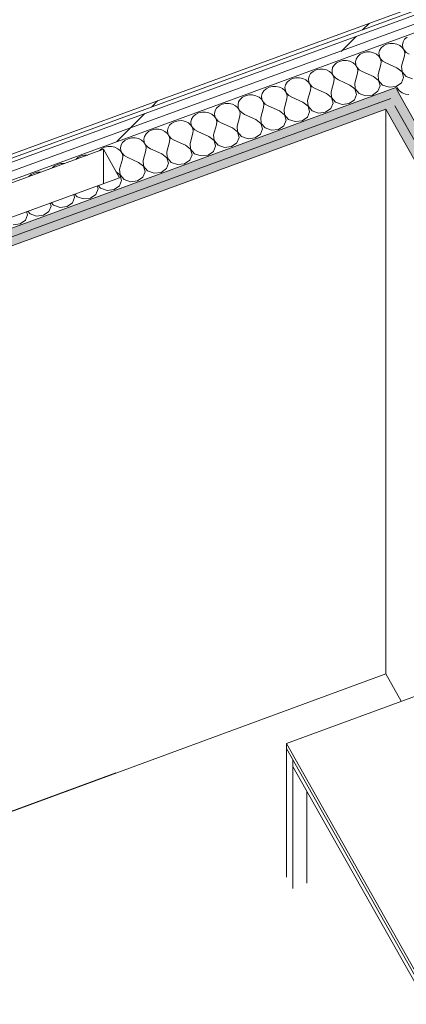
# Model space of a CAD drawing. Header units: millimetres. Extents: x -8337 to 19291, y 9509 to 21675.
# Tile 98 of 163: x 3053 to 3583, y 15241 to 16590. Entities that reach past the tile are written whole.
import ezdxf

# ---------------------------------------------------------------- set-up
doc = ezdxf.new("R2010")
doc.units = ezdxf.units.MM
doc.header["$MEASUREMENT"] = 0
doc.linetypes.add('Wipeout_Contour', pattern=[1000, 0, -1000])
for name, color, linetype in [('Nuevo_08_E_Envans secs', 7, 'Continuous'), ('Nuevo_09_EI_Mobiliari general', 7, 'Continuous'), ('Nuevo_14_PAV_Soft Light Grey 0554', 7, 'Continuous')]:
    doc.layers.add(name, color=color, linetype=linetype)
for name, color, linetype, lineweight in [('Nuevo_08_E_Envans secs_Pluma_Nº__1', 7, 'Continuous', 5), ('Nuevo_08_E_Envans secs_Pluma_Nº__47', 7, 'Continuous', 20), ('Nuevo_09_EI_Mobiliari general_Pluma_Nº__1', 7, 'Continuous', 5), ('Nuevo_14_PAV_Soft Light Grey 0554_Pluma_Nº__89', 7, 'Continuous', 5)]:
    doc.layers.add(name, color=color, linetype=linetype, lineweight=lineweight)
for name, color, linetype, lineweight, true_color in [('Nuevo_08_E_Envans secs_Pluma_Nº__102', 7, 'Continuous', 5, 0xcccccc), ('Nuevo_08_E_Envans secs_Pluma_Nº__171', 171, 'Continuous', 13, 0xaaaaff), ('Nuevo_08_E_Envans secs_Pluma_Nº__177', 7, 'Continuous', 15, 0xf7e046), ('Nuevo_08_E_Envans secs_Pluma_Nº__79', 7, 'Continuous', 5, 0xaaffd5)]:
    doc.layers.add(name, color=color, linetype=linetype, lineweight=lineweight, true_color=true_color)
pattern_1 = [(45, (0, 0), (-183.8478, 183.8478), [195, -65]), (45, (7e-14, 183.85), (-183.8478, 183.8478), [195, -65])]

# ---------------------------------------------------------------- blocks, each defined once
blk = doc.blocks.new('*X77')
at = {"layer": 'Nuevo_08_E_Envans secs_Pluma_Nº__102', "color": 254, "linetype": 'Continuous', "lineweight": 5, "true_color": 0xcccccc}
for p, q in [((3580.4, 16563.1), (3578.3, 16559.5)), ((3583.7, 16566), (3580.4, 16563.1)), ((3548.2, 16551.3), (3546.1, 16547.8)), ((3551.5, 16554.2), (3548.2, 16551.3)), ((3555.6, 16556.3), (3551.5, 16554.2)), ((3560.3, 16557.4), (3555.6, 16556.3)), ((3565.2, 16557.5), (3560.3, 16557.4)), ((3569.9, 16556.4), (3565.2, 16557.5)), ((3574, 16554.4), (3569.9, 16556.4)), ((3577.4, 16551.5), (3574, 16554.4)), ((3578.3, 16559.5), (3577.4, 16555.6)), ((3577.4, 16555.6), (3577.9, 16551.7)), ((3579.6, 16548), (3577.4, 16551.5)), ((3577.9, 16551.7), (3579.7, 16548.1)), ((3513.8, 16536), (3513, 16532.1)), ((3516, 16539.5), (3513.8, 16536)), ((3519.2, 16542.5), (3516, 16539.5)), ((3523.4, 16544.6), (3519.2, 16542.5)), ((3528, 16545.7), (3523.4, 16544.6)), ((3532.9, 16545.7), (3528, 16545.7)), ((3537.6, 16544.7), (3532.9, 16545.7)), ((3541.8, 16542.6), (3537.6, 16544.7)), ((3545.1, 16539.8), (3541.8, 16542.6)), ((3547.4, 16536.3), (3545.1, 16539.8)), ((3546.1, 16547.8), (3545.2, 16543.9)), ((3545.2, 16543.9), (3545.7, 16540)), ((3545.7, 16540), (3547.5, 16536.3)), ((3548.3, 16532.4), (3547.4, 16536.3)), ((3547.5, 16536.3), (3550.5, 16533.2)), ((3576.3, 16526.3), (3580.2, 16540.2)), ((3580.5, 16544.2), (3579.6, 16548)), ((3579.7, 16548.1), (3582.7, 16545)), ((3580.2, 16540.2), (3580.5, 16544.2)), ((3582.7, 16545), (3586.6, 16542.6)), ((3481.6, 16524.2), (3480.8, 16520.3)), ((3483.8, 16527.8), (3481.6, 16524.2)), ((3487, 16530.7), (3483.8, 16527.8)), ((3491.1, 16532.8), (3487, 16530.7)), ((3495.8, 16533.9), (3491.1, 16532.8)), ((3500.7, 16533.9), (3495.8, 16533.9)), ((3505.4, 16532.9), (3500.7, 16533.9)), ((3509.6, 16530.9), (3505.4, 16532.9)), ((3512.9, 16528), (3509.6, 16530.9)), ((3515.1, 16524.5), (3512.9, 16528)), ((3513, 16532.1), (3513.5, 16528.2)), ((3513.5, 16528.2), (3515.3, 16524.5)), ((3516.1, 16520.6), (3515.1, 16524.5)), ((3515.3, 16524.5), (3518.2, 16521.4)), ((3544.1, 16514.6), (3547.9, 16528.5)), ((3547.9, 16528.5), (3548.3, 16532.4)), ((3550.5, 16533.2), (3554.4, 16530.8)), ((3569.9, 16524), (3554.4, 16530.8)), ((3576.8, 16518.5), (3569.9, 16524)), ((3576.3, 16526.3), (3576.9, 16518.5)), ((3426.7, 16509.3), (3422.6, 16507.2)), ((3431.4, 16510.4), (3426.7, 16509.3)), ((3436.3, 16510.4), (3431.4, 16510.4)), ((3441, 16509.4), (3436.3, 16510.4)), ((3445.1, 16507.3), (3441, 16509.4)), ((3449.4, 16512.5), (3448.5, 16508.6)), ((3451.5, 16516), (3449.4, 16512.5)), ((3454.8, 16518.9), (3451.5, 16516)), ((3458.9, 16521), (3454.8, 16518.9)), ((3463.6, 16522.1), (3458.9, 16521)), ((3468.5, 16522.2), (3463.6, 16522.1)), ((3473.2, 16521.1), (3468.5, 16522.2)), ((3477.4, 16519.1), (3473.2, 16521.1)), ((3480.7, 16516.2), (3477.4, 16519.1)), ((3482.9, 16512.7), (3480.7, 16516.2)), ((3480.8, 16520.3), (3481.2, 16516.4)), ((3481.2, 16516.4), (3483, 16512.8)), ((3483.9, 16508.9), (3482.9, 16512.7)), ((3483, 16512.8), (3486, 16509.7)), ((3483.5, 16504.9), (3483.9, 16508.9)), ((3486, 16509.7), (3489.9, 16507.3)), ((3511.9, 16502.8), (3515.7, 16516.7)), ((3515.7, 16516.7), (3516.1, 16520.6)), ((3518.2, 16521.4), (3522.1, 16519.1)), ((3537.7, 16512.2), (3522.1, 16519.1)), ((3544.5, 16506.7), (3537.7, 16512.2)), ((3544.1, 16514.6), (3544.7, 16506.8)), ((3576, 16503.5), (3579, 16510.9)), ((3579, 16510.9), (3576.8, 16518.5)), ((3576.9, 16518.5), (3582.4, 16512.2)), ((3582.4, 16512.2), (3591.3, 16509.1)), ((3390.3, 16495.4), (3387.1, 16492.5)), ((3394.5, 16497.5), (3390.3, 16495.4)), ((3399.1, 16498.6), (3394.5, 16497.5)), ((3404, 16498.6), (3399.1, 16498.6)), ((3408.7, 16497.6), (3404, 16498.6)), ((3412.9, 16495.6), (3408.7, 16497.6)), ((3416.2, 16492.7), (3412.9, 16495.6)), ((3417.2, 16500.7), (3416.3, 16496.8)), ((3416.3, 16496.8), (3416.8, 16492.9)), ((3419.3, 16504.2), (3417.2, 16500.7)), ((3422.6, 16507.2), (3419.3, 16504.2)), ((3448.5, 16504.5), (3445.1, 16507.3)), ((3448.5, 16508.6), (3449, 16504.7)), ((3450.7, 16501), (3448.5, 16504.5)), ((3449, 16504.7), (3450.8, 16501)), ((3451.6, 16497.1), (3450.7, 16501)), ((3450.8, 16501), (3453.8, 16497.9)), ((3451.3, 16493.2), (3451.6, 16497.1)), ((3453.8, 16497.9), (3457.7, 16495.5)), ((3473.2, 16488.7), (3457.7, 16495.5)), ((3479.6, 16491), (3483.5, 16504.9)), ((3505.4, 16500.4), (3489.9, 16507.3)), ((3512.3, 16495), (3505.4, 16500.4)), ((3511.9, 16502.8), (3512.4, 16495)), ((3543.8, 16491.8), (3546.8, 16499.2)), ((3546.8, 16499.2), (3544.5, 16506.7)), ((3544.7, 16506.8), (3550.2, 16500.4)), ((3550.2, 16500.4), (3559.1, 16497.3)), ((3559.1, 16497.3), (3568.7, 16498.5)), ((3568.7, 16498.5), (3576, 16503.5)), ((3358.1, 16483.6), (3354.9, 16480.7)), ((3362.2, 16485.7), (3358.1, 16483.6)), ((3366.9, 16486.8), (3362.2, 16485.7)), ((3371.8, 16486.9), (3366.9, 16486.8)), ((3376.5, 16485.8), (3371.8, 16486.9)), ((3380.7, 16483.8), (3376.5, 16485.8)), ((3384, 16480.9), (3380.7, 16483.8)), ((3384.9, 16488.9), (3384.1, 16485)), ((3384.1, 16485), (3384.6, 16481.1)), ((3387.1, 16492.5), (3384.9, 16488.9)), ((3418.5, 16489.2), (3416.2, 16492.7)), ((3416.8, 16492.9), (3418.6, 16489.2)), ((3419.4, 16485.3), (3418.5, 16489.2)), ((3418.6, 16489.2), (3421.6, 16486.1)), ((3419, 16481.4), (3419.4, 16485.3)), ((3421.6, 16486.1), (3425.5, 16483.8)), ((3441, 16476.9), (3425.5, 16483.8)), ((3447.4, 16479.3), (3451.3, 16493.2)), ((3480.1, 16483.2), (3473.2, 16488.7)), ((3479.6, 16491), (3480.2, 16483.2)), ((3482.4, 16475.6), (3480.1, 16483.2)), ((3480.2, 16483.2), (3485.8, 16476.9)), ((3511.6, 16480), (3514.6, 16487.4)), ((3514.6, 16487.4), (3512.3, 16495)), ((3512.4, 16495), (3518, 16488.6)), ((3518, 16488.6), (3526.9, 16485.6)), ((3526.9, 16485.6), (3536.4, 16486.7)), ((3536.4, 16486.7), (3543.8, 16491.8)), ((3322.6, 16468.9), (3320.5, 16465.4)), ((3325.9, 16471.9), (3322.6, 16468.9)), ((3330, 16474), (3325.9, 16471.9)), ((3334.7, 16475.1), (3330, 16474)), ((3339.6, 16475.1), (3334.7, 16475.1)), ((3344.3, 16474.1), (3339.6, 16475.1)), ((3348.5, 16472), (3344.3, 16474.1)), ((3351.8, 16469.2), (3348.5, 16472)), ((3354, 16465.7), (3351.8, 16469.2)), ((3352.7, 16477.2), (3351.9, 16473.3)), ((3351.9, 16473.3), (3352.3, 16469.4)), ((3352.3, 16469.4), (3354.1, 16465.7)), ((3354.9, 16480.7), (3352.7, 16477.2)), ((3383, 16455.7), (3386.8, 16469.6)), ((3386.2, 16477.4), (3384, 16480.9)), ((3384.6, 16481.1), (3386.4, 16477.5)), ((3387.2, 16473.6), (3386.2, 16477.4)), ((3386.4, 16477.5), (3389.3, 16474.4)), ((3386.8, 16469.6), (3387.2, 16473.6)), ((3389.3, 16474.4), (3393.2, 16472)), ((3408.8, 16465.1), (3393.2, 16472)), ((3415.2, 16467.5), (3419, 16481.4)), ((3447.9, 16471.4), (3441, 16476.9)), ((3447.4, 16479.3), (3448, 16471.5)), ((3450.1, 16463.9), (3447.9, 16471.4)), ((3448, 16471.5), (3453.5, 16465.1)), ((3479.4, 16468.2), (3482.4, 16475.6)), ((3485.8, 16476.9), (3494.6, 16473.8)), ((3494.6, 16473.8), (3504.2, 16475)), ((3504.2, 16475), (3511.6, 16480)), ((3290.4, 16457.2), (3288.3, 16453.6)), ((3293.7, 16460.1), (3290.4, 16457.2)), ((3297.8, 16462.2), (3293.7, 16460.1)), ((3302.5, 16463.3), (3297.8, 16462.2)), ((3307.4, 16463.3), (3302.5, 16463.3)), ((3312.1, 16462.3), (3307.4, 16463.3)), ((3316.2, 16460.3), (3312.1, 16462.3)), ((3319.6, 16457.4), (3316.2, 16460.3)), ((3320.5, 16465.4), (3319.6, 16461.5)), ((3319.6, 16461.5), (3320.1, 16457.6)), ((3321.8, 16453.9), (3319.6, 16457.4)), ((3320.1, 16457.6), (3321.9, 16453.9)), ((3350.7, 16444), (3354.6, 16457.9)), ((3355, 16461.8), (3354, 16465.7)), ((3354.1, 16465.7), (3357.1, 16462.6)), ((3354.6, 16457.9), (3355, 16461.8)), ((3357.1, 16462.6), (3361, 16460.2)), ((3376.5, 16453.4), (3361, 16460.2)), ((3383, 16455.7), (3383.5, 16447.9)), ((3415.6, 16459.7), (3408.8, 16465.1)), ((3415.2, 16467.5), (3415.8, 16459.7)), ((3417.9, 16452.1), (3415.6, 16459.7)), ((3415.8, 16459.7), (3421.3, 16453.3)), ((3439.8, 16451.4), (3447.1, 16456.5)), ((3447.1, 16456.5), (3450.1, 16463.9)), ((3453.5, 16465.1), (3462.4, 16462)), ((3462.4, 16462), (3472, 16463.2)), ((3472, 16463.2), (3479.4, 16468.2)), ((3256, 16441.9), (3255.2, 16438)), ((3258.2, 16445.4), (3256, 16441.9)), ((3261.4, 16448.3), (3258.2, 16445.4)), ((3265.6, 16450.4), (3261.4, 16448.3)), ((3270.2, 16451.5), (3265.6, 16450.4)), ((3275.1, 16451.6), (3270.2, 16451.5)), ((3279.8, 16450.5), (3275.1, 16451.6)), ((3284, 16448.5), (3279.8, 16450.5)), ((3287.3, 16445.6), (3284, 16448.5)), ((3289.6, 16442.1), (3287.3, 16445.6)), ((3288.3, 16453.6), (3287.4, 16449.7)), ((3287.4, 16449.7), (3287.9, 16445.8)), ((3287.9, 16445.8), (3289.7, 16442.2)), ((3290.5, 16438.3), (3289.6, 16442.1)), ((3289.7, 16442.2), (3292.7, 16439.1)), ((3318.5, 16432.2), (3322.4, 16446.1)), ((3322.7, 16450), (3321.8, 16453.9)), ((3321.9, 16453.9), (3324.9, 16450.8)), ((3322.4, 16446.1), (3322.7, 16450)), ((3324.9, 16450.8), (3328.8, 16448.5)), ((3344.3, 16441.6), (3328.8, 16448.5)), ((3351.2, 16436.1), (3344.3, 16441.6)), ((3350.7, 16444), (3351.3, 16436.2)), ((3383.4, 16447.9), (3376.5, 16453.4)), ((3385.7, 16440.3), (3383.4, 16447.9)), ((3383.5, 16447.9), (3389.1, 16441.6)), ((3389.1, 16441.6), (3398, 16438.5)), ((3407.5, 16439.7), (3414.9, 16444.7)), ((3414.9, 16444.7), (3417.9, 16452.1)), ((3421.3, 16453.3), (3430.2, 16450.3)), ((3430.2, 16450.3), (3439.8, 16451.4)), ((3205.8, 16428), (3201.1, 16426.9)), ((3210.7, 16428), (3205.8, 16428)), ((3215.4, 16427), (3210.7, 16428)), ((3223.8, 16430.1), (3223, 16426.2)), ((3226, 16433.6), (3223.8, 16430.1)), ((3229.2, 16436.6), (3226, 16433.6)), ((3233.3, 16438.7), (3229.2, 16436.6)), ((3238, 16439.8), (3233.3, 16438.7)), ((3242.9, 16439.8), (3238, 16439.8)), ((3247.6, 16438.8), (3242.9, 16439.8)), ((3251.8, 16436.7), (3247.6, 16438.8)), ((3255.1, 16433.9), (3251.8, 16436.7)), ((3257.3, 16430.4), (3255.1, 16433.9)), ((3255.2, 16438), (3255.7, 16434.1)), ((3255.7, 16434.1), (3257.5, 16430.4)), ((3258.3, 16426.5), (3257.3, 16430.4)), ((3257.5, 16430.4), (3260.4, 16427.3)), ((3286.3, 16420.4), (3290.1, 16434.3)), ((3290.1, 16434.3), (3290.5, 16438.3)), ((3292.7, 16439.1), (3296.6, 16436.7)), ((3312.1, 16429.8), (3296.6, 16436.7)), ((3319, 16424.4), (3312.1, 16429.8)), ((3318.5, 16432.2), (3319.1, 16424.4)), ((3350.5, 16421.2), (3353.5, 16428.6)), ((3353.5, 16428.6), (3351.2, 16436.1)), ((3351.3, 16436.2), (3356.9, 16429.8)), ((3356.9, 16429.8), (3365.7, 16426.7)), ((3365.7, 16426.7), (3375.3, 16427.9)), ((3375.3, 16427.9), (3382.7, 16432.9)), ((3382.7, 16432.9), (3385.7, 16440.3)), ((3398, 16438.5), (3407.5, 16439.7)), ((3168.9, 16415.1), (3164.8, 16413)), ((3173.6, 16416.2), (3168.9, 16415.1)), ((3178.4, 16416.3), (3173.6, 16416.2)), ((3183.2, 16415.2), (3178.4, 16416.3)), ((3187.3, 16413.2), (3183.2, 16415.2)), ((3191.6, 16418.3), (3190.7, 16414.4)), ((3190.7, 16414.4), (3191.2, 16410.5)), ((3193.7, 16421.9), (3191.6, 16418.3)), ((3197, 16424.8), (3193.7, 16421.9)), ((3201.1, 16426.9), (3197, 16424.8)), ((3219.6, 16425), (3215.4, 16427)), ((3222.9, 16422.1), (3219.6, 16425)), ((3225.1, 16418.6), (3222.9, 16422.1)), ((3223, 16426.2), (3223.4, 16422.3)), ((3223.4, 16422.3), (3225.2, 16418.6)), ((3226.1, 16414.7), (3225.1, 16418.6)), ((3225.2, 16418.6), (3228.2, 16415.5)), ((3225.7, 16410.8), (3226.1, 16414.7)), ((3228.2, 16415.5), (3232.1, 16413.2)), ((3254.1, 16408.7), (3257.9, 16422.6)), ((3257.9, 16422.6), (3258.3, 16426.5)), ((3260.4, 16427.3), (3264.3, 16424.9)), ((3279.8, 16418.1), (3264.3, 16424.9)), ((3286.7, 16412.6), (3279.8, 16418.1)), ((3286.3, 16420.4), (3286.9, 16412.6)), ((3318.2, 16409.4), (3321.2, 16416.8)), ((3321.2, 16416.8), (3319, 16424.4)), ((3319.1, 16424.4), (3324.6, 16418)), ((3324.6, 16418), (3333.5, 16415)), ((3333.5, 16415), (3343.1, 16416.1)), ((3343.1, 16416.1), (3350.5, 16421.2)), ((3132.5, 16401.3), (3129.6, 16398.6)), ((3136.7, 16403.4), (3132.5, 16401.3)), ((3141.3, 16404.5), (3136.7, 16403.4)), ((3145.8, 16404.5), (3141.3, 16404.5)), ((3164.8, 16413), (3161.8, 16410.3)), ((3190.7, 16410.3), (3187.3, 16413.2)), ((3192.9, 16406.8), (3190.7, 16410.3)), ((3191.2, 16410.5), (3193, 16406.9)), ((3193.8, 16403), (3192.9, 16406.8)), ((3193, 16406.9), (3196, 16403.8)), ((3193.4, 16399), (3193.8, 16403)), ((3196, 16403.8), (3199.9, 16401.4)), ((3215.4, 16394.5), (3199.9, 16401.4)), ((3221.8, 16396.9), (3225.7, 16410.8)), ((3247.6, 16406.3), (3232.1, 16413.2)), ((3254.5, 16400.8), (3247.6, 16406.3)), ((3254.1, 16408.7), (3254.6, 16400.9)), ((3254.6, 16400.9), (3260.2, 16394.5)), ((3286, 16397.6), (3289, 16405)), ((3289, 16405), (3286.7, 16412.6)), ((3286.9, 16412.6), (3292.4, 16406.3)), ((3292.4, 16406.3), (3301.3, 16403.2)), ((3301.3, 16403.2), (3310.9, 16404.4)), ((3310.9, 16404.4), (3318.2, 16409.4)), ((3100.3, 16389.5), (3097.3, 16386.8)), ((3104.4, 16391.6), (3100.3, 16389.5)), ((3109.1, 16392.7), (3104.4, 16391.6)), ((3113.6, 16392.7), (3109.1, 16392.7)), ((3189.6, 16385.1), (3193.4, 16399)), ((3222.3, 16389.1), (3215.4, 16394.5)), ((3221.8, 16396.9), (3222.4, 16389.1)), ((3224.6, 16381.5), (3222.3, 16389.1)), ((3222.4, 16389.1), (3228, 16382.7)), ((3253.8, 16385.9), (3256.8, 16393.3)), ((3256.8, 16393.3), (3254.5, 16400.8)), ((3260.2, 16394.5), (3269.1, 16391.4)), ((3269.1, 16391.4), (3278.6, 16392.6)), ((3278.6, 16392.6), (3286, 16397.6)), ((3068.1, 16377.7), (3065.1, 16375)), ((3072.2, 16379.8), (3068.1, 16377.7)), ((3076.9, 16380.9), (3072.2, 16379.8)), ((3081.4, 16381), (3076.9, 16380.9)), ((3190.1, 16377.3), (3184.7, 16381.6)), ((3189.6, 16385.1), (3190.2, 16377.3)), ((3192.3, 16369.7), (3190.1, 16377.3)), ((3190.2, 16377.3), (3195.7, 16371)), ((3214.2, 16369.1), (3221.6, 16374.1)), ((3221.6, 16374.1), (3224.6, 16381.5)), ((3228, 16382.7), (3236.8, 16379.7)), ((3236.8, 16379.7), (3246.4, 16380.8)), ((3246.4, 16380.8), (3253.8, 16385.9)), ((3160.1, 16358), (3158.8, 16362.3)), ((3160.3, 16362.9), (3163.5, 16359.2)), ((3182, 16357.3), (3189.3, 16362.3)), ((3189.3, 16362.3), (3192.3, 16369.7)), ((3195.7, 16371), (3204.6, 16367.9)), ((3204.6, 16367.9), (3214.2, 16369.1)), ((3127.9, 16346.2), (3126.6, 16350.5)), ((3128.1, 16351.1), (3131.3, 16347.4)), ((3131.3, 16347.4), (3140.2, 16344.4)), ((3149.7, 16345.5), (3157.1, 16350.6)), ((3157.1, 16350.6), (3160.1, 16358)), ((3163.5, 16359.2), (3172.4, 16356.1)), ((3172.4, 16356.1), (3182, 16357.3)), ((3092.7, 16327), (3095.7, 16334.4)), ((3095.7, 16334.4), (3094.4, 16338.8)), ((3095.9, 16339.3), (3099.1, 16335.7)), ((3099.1, 16335.7), (3107.9, 16332.6)), ((3107.9, 16332.6), (3117.5, 16333.8)), ((3117.5, 16333.8), (3124.9, 16338.8)), ((3124.9, 16338.8), (3127.9, 16346.2)), ((3140.2, 16344.4), (3149.7, 16345.5)), ((3060.4, 16315.3), (3063.4, 16322.7)), ((3063.4, 16322.7), (3062.1, 16327)), ((3063.7, 16327.6), (3066.8, 16323.9)), ((3066.8, 16323.9), (3075.7, 16320.8)), ((3075.7, 16320.8), (3085.3, 16322)), ((3085.3, 16322), (3092.7, 16327)), ((3043.5, 16309.1), (3053.1, 16310.2)), ((3053.1, 16310.2), (3060.4, 16315.3))]:
    blk.add_line(p, q, dxfattribs=at)
blk = doc.blocks.new('Elem Sección_70_1')
at = {"layer": 'Nuevo_08_E_Envans secs_Pluma_Nº__79', "linetype": 'Continuous', "lineweight": 5, "true_color": 0xaaffd5}
for points in [[(2408.3, 16073.3), (2414, 16063.1), (3561.4, 16482.1), (3574, 16486.7), (3568.3, 16496.8)], [(3561.4, 16482.1), (2414, 16063.1), (2419.7, 16053), (3567.1, 16471.9)]]:
    blk.add_hatch(color=121, dxfattribs=at).paths.add_polyline_path(points)
at = {"layer": 'Nuevo_08_E_Envans secs_Pluma_Nº__47', "color": 7, "linetype": 'Continuous', "lineweight": 20}
blk.add_line((3184.5, 15558), (2419.7, 15278.8), dxfattribs=at)
at = {"layer": 'Nuevo_08_E_Envans secs', "lineweight": 0}
blk.add_blockref('*X77', (0, 0), dxfattribs=at)
at = {"color": 254, "linetype": 'Wipeout_Contour', "lineweight": 0, "ltscale": 66669.63804}
blk.add_wipeout([(2363.7, 16152.7), (3628.1, 16614.4), (3625.5, 16619.1), (2361.1, 16157.4)], dxfattribs=at).dxf.layer = 'Nuevo_08_E_Envans secs'
at = {"layer": 'Nuevo_08_E_Envans secs_Pluma_Nº__171', "linetype": 'Continuous', "lineweight": 13, "true_color": 0xaaaaff}
h = blk.add_hatch(dxfattribs=at)
h.set_pattern_fill('Panellat_HPL_0001', color=161, style=0, pattern_type=2)
h.set_pattern_definition(pattern_1)
h.paths.add_polyline_path([(2363.7, 16152.7), (3628.1, 16614.4), (3625.5, 16619.1), (2361.1, 16157.4)])
at = {"color": 254, "linetype": 'Wipeout_Contour', "lineweight": 0, "ltscale": 66626.99964}
blk.add_wipeout([(3636.4, 16599.6), (3630.7, 16609.7), (2366.3, 16148.1), (2372, 16137.9)], dxfattribs=at).dxf.layer = 'Nuevo_08_E_Envans secs'
at = {"layer": 'Nuevo_08_E_Envans secs_Pluma_Nº__177', "linetype": 'Continuous', "lineweight": 15, "true_color": 0xf7e046}
h = blk.add_hatch(dxfattribs=at)
h.set_pattern_fill('Panellat_HPL_0001', color=53, style=0, pattern_type=2)
h.set_pattern_definition(pattern_1)
h.paths.add_polyline_path([(3636.4, 16599.6), (3630.7, 16609.7), (2366.3, 16148.1), (2372, 16137.9)])
at = {"color": 254, "linetype": 'Wipeout_Contour', "lineweight": 0, "ltscale": 66591.252488}
blk.add_wipeout([(3642.1, 16589.5), (3636.4, 16599.6), (2372, 16137.9), (2377.7, 16127.8)], dxfattribs=at).dxf.layer = 'Nuevo_08_E_Envans secs'
at = {"layer": 'Nuevo_08_E_Envans secs_Pluma_Nº__177', "linetype": 'Continuous', "lineweight": 15, "true_color": 0xf7e046}
h = blk.add_hatch(dxfattribs=at)
h.set_pattern_fill('Panellat_HPL_0001', color=53, style=0, pattern_type=2)
h.set_pattern_definition(pattern_1)
h.paths.add_polyline_path([(3642.1, 16589.5), (3636.4, 16599.6), (2372, 16137.9), (2377.7, 16127.8)])
at = {"layer": 'Nuevo_08_E_Envans secs_Pluma_Nº__1', "color": 7, "linetype": 'Continuous', "lineweight": 5}
for p, q in [((3625.5, 16619.1), (2361.1, 16157.4)), ((3628.1, 16614.4), (2363.7, 16152.7)), ((3630.7, 16609.7), (2366.3, 16148.1)), ((3636.4, 16599.6), (2372, 16137.9)), ((3642.1, 16589.5), (2377.7, 16127.8)), ((3568.3, 16496.8), (2408.3, 16073.3)), ((3561.4, 16482.1), (2414, 16063.1)), ((3554.6, 16467.4), (2419.7, 16053)), ((3167.4, 16412.4), (2379.5, 16124.7)), ((3167.4, 16412.4), (3189.3, 16373.4)), ((3189.3, 16373.4), (2401.3, 16085.7))]:
    blk.add_line(p, q, dxfattribs=at)
at = {"layer": 'Nuevo_08_E_Envans secs_Pluma_Nº__47', "color": 7, "linetype": 'Continuous', "lineweight": 20}
blk.add_line((3167.4, 16412.4), (3167.4, 16365.4), dxfattribs=at)
blk = doc.blocks.new('Elem Sección_109_1')
at = {"layer": 'Nuevo_09_EI_Mobiliari general_Pluma_Nº__1', "color": 7, "linetype": 'Continuous', "lineweight": 5}
for p, q in [((3418.4, 15598.4), (3659.8, 15687.1)), ((3659.8, 15687.1), (3934.1, 15202)), ((3692.7, 15113.2), (3418.4, 15598.4)), ((3418.4, 15591.5), (3418.4, 15598.4)), ((3418.4, 15415.4), (3418.4, 15591.5)), ((3642.8, 15194.5), (3418.4, 15591.5)), ((3427.2, 15566.8), (3427.2, 15576)), ((3634, 15200.9), (3427.2, 15566.8)), ((3427.2, 15399.8), (3427.2, 15566.8)), ((3446.5, 15406.9), (3446.5, 15532.6)), ((3634, 15200.9), (3634, 15210.1)), ((3634, 15091.7), (3634, 15200.9)), ((3689.4, 15112.1), (3642.8, 15194.5)), ((3642.8, 15185.3), (3642.8, 15194.5)), ((3685.1, 15110.5), (3642.8, 15185.3)), ((3642.8, 15094.9), (3642.8, 15185.3)), ((3662.1, 15102), (3662.1, 15151.2))]:
    blk.add_line(p, q, dxfattribs=at)
blk = doc.blocks.new('*X138')
at = {"layer": 'Nuevo_08_E_Envans secs_Pluma_Nº__102', "color": 254, "linetype": 'Continuous', "lineweight": 5, "true_color": 0xcccccc}
for p, q in [((3570.2, 16497.5), (3570.8, 16495.8)), ((3570.8, 16495.8), (3573.4, 16492.5)), ((3573.4, 16492.5), (3577, 16489.9)), ((3577, 16489.9), (3581.4, 16488.1)), ((3581.4, 16488.1), (3586.2, 16487.4))]:
    blk.add_line(p, q, dxfattribs=at)
blk = doc.blocks.new('Elem Sección_114_1')
at = {"layer": 'Nuevo_08_E_Envans secs_Pluma_Nº__79', "linetype": 'Continuous', "lineweight": 5, "true_color": 0xaaffd5}
for points in [[(3561.4, 16482.1), (3567.1, 16471.9), (4222.6, 15308), (4228.3, 15297.9), (4240.8, 15302.5), (3574, 16486.7)], [(3567.1, 16471.9), (3554.6, 16467.4), (4210, 15303.4), (4222.6, 15308)]]:
    blk.add_hatch(color=121, dxfattribs=at).paths.add_polyline_path(points)
at = {"layer": 'Nuevo_08_E_Envans secs_Pluma_Nº__1', "color": 7, "linetype": 'Continuous', "lineweight": 5}
for p, q in [((3567.1, 16471.9), (4222.6, 15308)), ((3554.6, 16467.4), (4210, 15303.4))]:
    blk.add_line(p, q, dxfattribs=at)
at = {"layer": 'Nuevo_08_E_Envans secs_Pluma_Nº__1', "color": 7, "linetype": 'Continuous', "lineweight": 5, "flags": 128}
blk.add_lwpolyline([(3568.3, 16496.8), (3574, 16486.7), (4240.8, 15302.5), (4246.5, 15292.4)], dxfattribs=at)
at = {"layer": 'Nuevo_08_E_Envans secs_Pluma_Nº__47', "color": 7, "linetype": 'Continuous', "lineweight": 20}
for p, q in [((3554.6, 16467.4), (3554.6, 15694)), ((3554.6, 15694), (3575.8, 15656.3))]:
    blk.add_line(p, q, dxfattribs=at)
at = {"layer": 'Nuevo_08_E_Envans secs', "lineweight": 0}
blk.add_blockref('*X138', (0, 0), dxfattribs=at)
blk = doc.blocks.new('Elem Sección_160_1')
at = {"layer": 'Nuevo_14_PAV_Soft Light Grey 0554_Pluma_Nº__89', "color": 7, "linetype": 'Continuous', "lineweight": 5}
blk.add_line((3554.6, 15694), (1825.9, 15058.7), dxfattribs=at)

msp = doc.modelspace()

# ---------------------------------------------------------------- block references
at = {"layer": 'Nuevo_08_E_Envans secs', "lineweight": 0}
msp.add_blockref('Elem Sección_70_1', (0, 0), dxfattribs=at)

# ---------------------------------------------------------------- next in the draw order: block references
at = {"layer": 'Nuevo_09_EI_Mobiliari general', "lineweight": 0}
msp.add_blockref('Elem Sección_109_1', (0, 0), dxfattribs=at)

# ---------------------------------------------------------------- next in the draw order: block references
at = {"layer": 'Nuevo_08_E_Envans secs', "lineweight": 0}
msp.add_blockref('Elem Sección_114_1', (0, 0), dxfattribs=at)

# ---------------------------------------------------------------- next in the draw order: block references
at = {"layer": 'Nuevo_14_PAV_Soft Light Grey 0554', "lineweight": 0}
msp.add_blockref('Elem Sección_160_1', (0, 0), dxfattribs=at)

doc.saveas('drawing.dxf')
